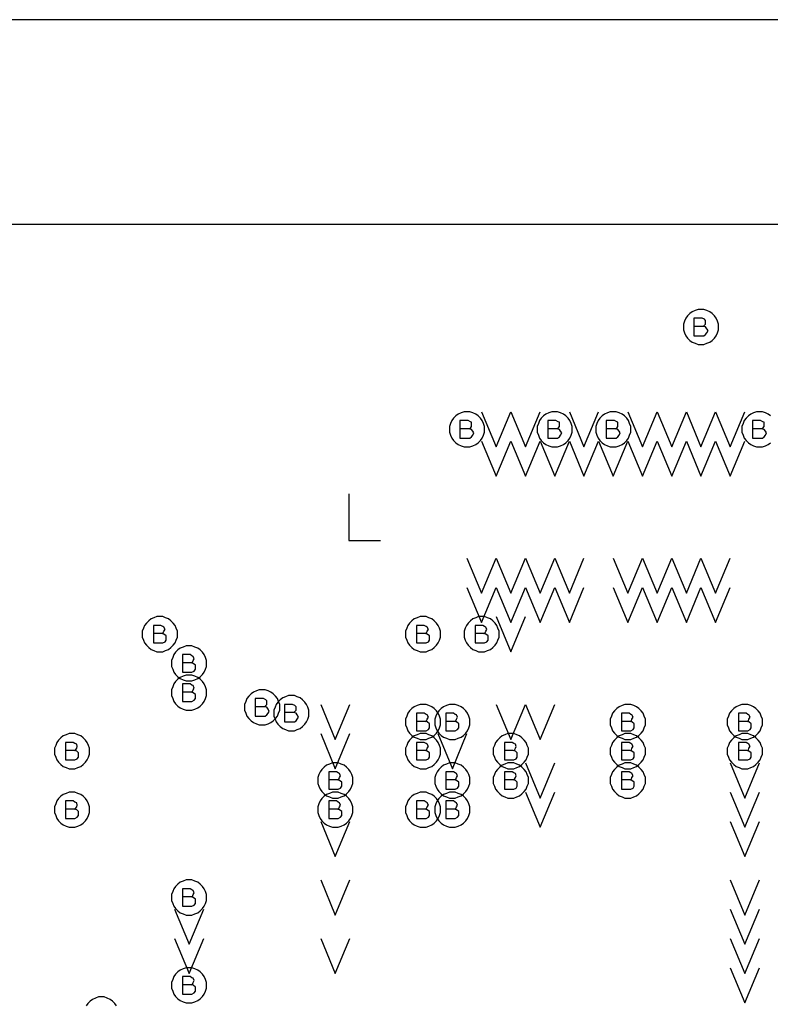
# Model space of a CAD drawing. Extents: x 28 to 61, y 25 to 46.
# Tile 23 of 49: x 36.8 to 38, y 32.8 to 34.5. Entities that reach past the tile are written whole.
import ezdxf

# ---------------------------------------------------------------- set-up
doc = ezdxf.new("R2010")
doc.units = 0
doc.layers.add('RVP8-TX_D_fab_art', color=2, linetype='CONTINUOUS')

msp = doc.modelspace()

# ---------------------------------------------------------------- linework, layer by layer
at = {"layer": 'RVP8-TX_D_fab_art'}
for points in [[(33.23, 29.96), (33.821, 29.96), (33.821, 30.285), (34.835, 30.285), (34.835, 29.96), (35.406, 29.96), (35.406, 30.285), (35.479, 30.285), (35.479, 29.96), (37.306, 29.96), (37.306, 30.285), (37.38, 30.285), (37.38, 29.96), (37.951, 29.96), (37.951, 30.285), (40.105, 30.285), (40.105, 34.51), (33.23, 34.51), (33.23, 29.96)], [(37.96, 33.985), (37.96, 33.99), (37.958, 33.995), (37.956, 34), (37.953, 34.004), (37.949, 34.008), (37.945, 34.011), (37.94, 34.013), (37.935, 34.015), (37.93, 34.015), (37.925, 34.015), (37.92, 34.013), (37.915, 34.011), (37.911, 34.008), (37.907, 34.004), (37.904, 34), (37.902, 33.995), (37.9, 33.99), (37.9, 33.985), (37.9, 33.98), (37.902, 33.975), (37.904, 33.97), (37.907, 33.966), (37.911, 33.962), (37.915, 33.959), (37.92, 33.957), (37.925, 33.955), (37.93, 33.955), (37.935, 33.955), (37.94, 33.957), (37.945, 33.959), (37.949, 33.962), (37.953, 33.966), (37.956, 33.97), (37.958, 33.975), (37.96, 33.98), (37.96, 33.985)], [(37.56, 33.81), (37.56, 33.815), (37.558, 33.82), (37.556, 33.825), (37.553, 33.829), (37.549, 33.833), (37.545, 33.836), (37.54, 33.838), (37.535, 33.84), (37.53, 33.84), (37.525, 33.84), (37.52, 33.838), (37.515, 33.836), (37.511, 33.833), (37.507, 33.829), (37.504, 33.825), (37.502, 33.82), (37.5, 33.815), (37.5, 33.81), (37.5, 33.805), (37.502, 33.8), (37.504, 33.795), (37.507, 33.791), (37.511, 33.787), (37.515, 33.784), (37.52, 33.782), (37.525, 33.78), (37.53, 33.78), (37.535, 33.78), (37.54, 33.782), (37.545, 33.784), (37.549, 33.787), (37.553, 33.791), (37.556, 33.795), (37.558, 33.8), (37.56, 33.805), (37.56, 33.81)], [(37.71, 33.81), (37.71, 33.815), (37.708, 33.82), (37.706, 33.825), (37.703, 33.829), (37.699, 33.833), (37.695, 33.836), (37.69, 33.838), (37.685, 33.84), (37.68, 33.84), (37.675, 33.84), (37.67, 33.838), (37.665, 33.836), (37.661, 33.833), (37.657, 33.829), (37.654, 33.825), (37.652, 33.82), (37.65, 33.815), (37.65, 33.81), (37.65, 33.805), (37.652, 33.8), (37.654, 33.795), (37.657, 33.791), (37.661, 33.787), (37.665, 33.784), (37.67, 33.782), (37.675, 33.78), (37.68, 33.78), (37.685, 33.78), (37.69, 33.782), (37.695, 33.784), (37.699, 33.787), (37.703, 33.791), (37.706, 33.795), (37.708, 33.8), (37.71, 33.805), (37.71, 33.81)], [(37.81, 33.81), (37.81, 33.815), (37.808, 33.82), (37.806, 33.825), (37.803, 33.829), (37.799, 33.833), (37.795, 33.836), (37.79, 33.838), (37.785, 33.84), (37.78, 33.84), (37.775, 33.84), (37.77, 33.838), (37.765, 33.836), (37.761, 33.833), (37.757, 33.829), (37.754, 33.825), (37.752, 33.82), (37.75, 33.815), (37.75, 33.81), (37.75, 33.805), (37.752, 33.8), (37.754, 33.795), (37.757, 33.791), (37.761, 33.787), (37.765, 33.784), (37.77, 33.782), (37.775, 33.78), (37.78, 33.78), (37.785, 33.78), (37.79, 33.782), (37.795, 33.784), (37.799, 33.787), (37.803, 33.791), (37.806, 33.795), (37.808, 33.8), (37.81, 33.805), (37.81, 33.81)], [(37.035, 33.46), (37.035, 33.465), (37.033, 33.47), (37.031, 33.475), (37.028, 33.479), (37.024, 33.483), (37.02, 33.486), (37.015, 33.488), (37.01, 33.49), (37.005, 33.49), (37, 33.49), (36.995, 33.488), (36.99, 33.486), (36.986, 33.483), (36.982, 33.479), (36.979, 33.475), (36.977, 33.47), (36.975, 33.465), (36.975, 33.46), (36.975, 33.455), (36.977, 33.45), (36.979, 33.445), (36.982, 33.441), (36.986, 33.437), (36.99, 33.434), (36.995, 33.432), (37, 33.43), (37.005, 33.43), (37.01, 33.43), (37.015, 33.432), (37.02, 33.434), (37.024, 33.437), (37.028, 33.441), (37.031, 33.445), (37.033, 33.45), (37.035, 33.455), (37.035, 33.46)], [(37.485, 33.46), (37.485, 33.465), (37.483, 33.47), (37.481, 33.475), (37.478, 33.479), (37.474, 33.483), (37.47, 33.486), (37.465, 33.488), (37.46, 33.49), (37.455, 33.49), (37.45, 33.49), (37.445, 33.488), (37.44, 33.486), (37.436, 33.483), (37.432, 33.479), (37.429, 33.475), (37.427, 33.47), (37.425, 33.465), (37.425, 33.46), (37.425, 33.455), (37.427, 33.45), (37.429, 33.445), (37.432, 33.441), (37.436, 33.437), (37.44, 33.434), (37.445, 33.432), (37.45, 33.43), (37.455, 33.43), (37.46, 33.43), (37.465, 33.432), (37.47, 33.434), (37.474, 33.437), (37.478, 33.441), (37.481, 33.445), (37.483, 33.45), (37.485, 33.455), (37.485, 33.46)], [(37.585, 33.46), (37.585, 33.465), (37.583, 33.47), (37.581, 33.475), (37.578, 33.479), (37.574, 33.483), (37.57, 33.486), (37.565, 33.488), (37.56, 33.49), (37.555, 33.49), (37.55, 33.49), (37.545, 33.488), (37.54, 33.486), (37.536, 33.483), (37.532, 33.479), (37.529, 33.475), (37.527, 33.47), (37.525, 33.465), (37.525, 33.46), (37.525, 33.455), (37.527, 33.45), (37.529, 33.445), (37.532, 33.441), (37.536, 33.437), (37.54, 33.434), (37.545, 33.432), (37.55, 33.43), (37.555, 33.43), (37.56, 33.43), (37.565, 33.432), (37.57, 33.434), (37.574, 33.437), (37.578, 33.441), (37.581, 33.445), (37.583, 33.45), (37.585, 33.455), (37.585, 33.46)], [(37.085, 33.41), (37.085, 33.415), (37.083, 33.42), (37.081, 33.425), (37.078, 33.429), (37.074, 33.433), (37.07, 33.436), (37.065, 33.438), (37.06, 33.44), (37.055, 33.44), (37.05, 33.44), (37.045, 33.438), (37.04, 33.436), (37.036, 33.433), (37.032, 33.429), (37.029, 33.425), (37.027, 33.42), (37.025, 33.415), (37.025, 33.41), (37.025, 33.405), (37.027, 33.4), (37.029, 33.395), (37.032, 33.391), (37.036, 33.387), (37.04, 33.384), (37.045, 33.382), (37.05, 33.38), (37.055, 33.38), (37.06, 33.38), (37.065, 33.382), (37.07, 33.384), (37.074, 33.387), (37.078, 33.391), (37.081, 33.395), (37.083, 33.4), (37.085, 33.405), (37.085, 33.41)], [(37.085, 33.36), (37.085, 33.365), (37.083, 33.37), (37.081, 33.375), (37.078, 33.379), (37.074, 33.383), (37.07, 33.386), (37.065, 33.388), (37.06, 33.39), (37.055, 33.39), (37.05, 33.39), (37.045, 33.388), (37.04, 33.386), (37.036, 33.383), (37.032, 33.379), (37.029, 33.375), (37.027, 33.37), (37.025, 33.365), (37.025, 33.36), (37.025, 33.355), (37.027, 33.35), (37.029, 33.345), (37.032, 33.341), (37.036, 33.337), (37.04, 33.334), (37.045, 33.332), (37.05, 33.33), (37.055, 33.33), (37.06, 33.33), (37.065, 33.332), (37.07, 33.334), (37.074, 33.337), (37.078, 33.341), (37.081, 33.345), (37.083, 33.35), (37.085, 33.355), (37.085, 33.36)], [(37.21, 33.335), (37.21, 33.34), (37.208, 33.345), (37.206, 33.35), (37.203, 33.354), (37.199, 33.358), (37.195, 33.361), (37.19, 33.363), (37.185, 33.365), (37.18, 33.365), (37.175, 33.365), (37.17, 33.363), (37.165, 33.361), (37.161, 33.358), (37.157, 33.354), (37.154, 33.35), (37.152, 33.345), (37.15, 33.34), (37.15, 33.335), (37.15, 33.33), (37.152, 33.325), (37.154, 33.32), (37.157, 33.316), (37.161, 33.312), (37.165, 33.309), (37.17, 33.307), (37.175, 33.305), (37.18, 33.305), (37.185, 33.305), (37.19, 33.307), (37.195, 33.309), (37.199, 33.312), (37.203, 33.316), (37.206, 33.32), (37.208, 33.325), (37.21, 33.33), (37.21, 33.335)], [(37.26, 33.325), (37.26, 33.33), (37.258, 33.335), (37.256, 33.34), (37.253, 33.344), (37.249, 33.348), (37.245, 33.351), (37.24, 33.353), (37.235, 33.355), (37.23, 33.355), (37.225, 33.355), (37.22, 33.353), (37.215, 33.351), (37.211, 33.348), (37.207, 33.344), (37.204, 33.34), (37.202, 33.335), (37.2, 33.33), (37.2, 33.325), (37.2, 33.32), (37.202, 33.315), (37.204, 33.31), (37.207, 33.306), (37.211, 33.302), (37.215, 33.299), (37.22, 33.297), (37.225, 33.295), (37.23, 33.295), (37.235, 33.295), (37.24, 33.297), (37.245, 33.299), (37.249, 33.302), (37.253, 33.306), (37.256, 33.31), (37.258, 33.315), (37.26, 33.32), (37.26, 33.325)], [(37.485, 33.31), (37.485, 33.315), (37.483, 33.32), (37.481, 33.325), (37.478, 33.329), (37.474, 33.333), (37.47, 33.336), (37.465, 33.338), (37.46, 33.34), (37.455, 33.34), (37.45, 33.34), (37.445, 33.338), (37.44, 33.336), (37.436, 33.333), (37.432, 33.329), (37.429, 33.325), (37.427, 33.32), (37.425, 33.315), (37.425, 33.31), (37.425, 33.305), (37.427, 33.3), (37.429, 33.295), (37.432, 33.291), (37.436, 33.287), (37.44, 33.284), (37.445, 33.282), (37.45, 33.28), (37.455, 33.28), (37.46, 33.28), (37.465, 33.282), (37.47, 33.284), (37.474, 33.287), (37.478, 33.291), (37.481, 33.295), (37.483, 33.3), (37.485, 33.305), (37.485, 33.31)], [(37.535, 33.31), (37.535, 33.315), (37.533, 33.32), (37.531, 33.325), (37.528, 33.329), (37.524, 33.333), (37.52, 33.336), (37.515, 33.338), (37.51, 33.34), (37.505, 33.34), (37.5, 33.34), (37.495, 33.338), (37.49, 33.336), (37.486, 33.333), (37.482, 33.329), (37.479, 33.325), (37.477, 33.32), (37.475, 33.315), (37.475, 33.31), (37.475, 33.305), (37.477, 33.3), (37.479, 33.295), (37.482, 33.291), (37.486, 33.287), (37.49, 33.284), (37.495, 33.282), (37.5, 33.28), (37.505, 33.28), (37.51, 33.28), (37.515, 33.282), (37.52, 33.284), (37.524, 33.287), (37.528, 33.291), (37.531, 33.295), (37.533, 33.3), (37.535, 33.305), (37.535, 33.31)], [(37.835, 33.31), (37.835, 33.315), (37.833, 33.32), (37.831, 33.325), (37.828, 33.329), (37.824, 33.333), (37.82, 33.336), (37.815, 33.338), (37.81, 33.34), (37.805, 33.34), (37.8, 33.34), (37.795, 33.338), (37.79, 33.336), (37.786, 33.333), (37.782, 33.329), (37.779, 33.325), (37.777, 33.32), (37.775, 33.315), (37.775, 33.31), (37.775, 33.305), (37.777, 33.3), (37.779, 33.295), (37.782, 33.291), (37.786, 33.287), (37.79, 33.284), (37.795, 33.282), (37.8, 33.28), (37.805, 33.28), (37.81, 33.28), (37.815, 33.282), (37.82, 33.284), (37.824, 33.287), (37.828, 33.291), (37.831, 33.295), (37.833, 33.3), (37.835, 33.305), (37.835, 33.31)], [(38.035, 33.31), (38.035, 33.315), (38.033, 33.32), (38.031, 33.325), (38.028, 33.329), (38.024, 33.333), (38.02, 33.336), (38.015, 33.338), (38.01, 33.34), (38.005, 33.34), (38, 33.34), (37.995, 33.338), (37.99, 33.336), (37.986, 33.333), (37.982, 33.329), (37.979, 33.325), (37.977, 33.32), (37.975, 33.315), (37.975, 33.31), (37.975, 33.305), (37.977, 33.3), (37.979, 33.295), (37.982, 33.291), (37.986, 33.287), (37.99, 33.284), (37.995, 33.282), (38, 33.28), (38.005, 33.28), (38.01, 33.28), (38.015, 33.282), (38.02, 33.284), (38.024, 33.287), (38.028, 33.291), (38.031, 33.295), (38.033, 33.3), (38.035, 33.305), (38.035, 33.31)], [(36.885, 33.26), (36.885, 33.265), (36.883, 33.27), (36.881, 33.275), (36.878, 33.279), (36.874, 33.283), (36.87, 33.286), (36.865, 33.288), (36.86, 33.29), (36.855, 33.29), (36.85, 33.29), (36.845, 33.288), (36.84, 33.286), (36.836, 33.283), (36.832, 33.279), (36.829, 33.275), (36.827, 33.27), (36.825, 33.265), (36.825, 33.26), (36.825, 33.255), (36.827, 33.25), (36.829, 33.245), (36.832, 33.241), (36.836, 33.237), (36.84, 33.234), (36.845, 33.232), (36.85, 33.23), (36.855, 33.23), (36.86, 33.23), (36.865, 33.232), (36.87, 33.234), (36.874, 33.237), (36.878, 33.241), (36.881, 33.245), (36.883, 33.25), (36.885, 33.255), (36.885, 33.26)], [(37.485, 33.26), (37.485, 33.265), (37.483, 33.27), (37.481, 33.275), (37.478, 33.279), (37.474, 33.283), (37.47, 33.286), (37.465, 33.288), (37.46, 33.29), (37.455, 33.29), (37.45, 33.29), (37.445, 33.288), (37.44, 33.286), (37.436, 33.283), (37.432, 33.279), (37.429, 33.275), (37.427, 33.27), (37.425, 33.265), (37.425, 33.26), (37.425, 33.255), (37.427, 33.25), (37.429, 33.245), (37.432, 33.241), (37.436, 33.237), (37.44, 33.234), (37.445, 33.232), (37.45, 33.23), (37.455, 33.23), (37.46, 33.23), (37.465, 33.232), (37.47, 33.234), (37.474, 33.237), (37.478, 33.241), (37.481, 33.245), (37.483, 33.25), (37.485, 33.255), (37.485, 33.26)], [(37.635, 33.26), (37.635, 33.265), (37.633, 33.27), (37.631, 33.275), (37.628, 33.279), (37.624, 33.283), (37.62, 33.286), (37.615, 33.288), (37.61, 33.29), (37.605, 33.29), (37.6, 33.29), (37.595, 33.288), (37.59, 33.286), (37.586, 33.283), (37.582, 33.279), (37.579, 33.275), (37.577, 33.27), (37.575, 33.265), (37.575, 33.26), (37.575, 33.255), (37.577, 33.25), (37.579, 33.245), (37.582, 33.241), (37.586, 33.237), (37.59, 33.234), (37.595, 33.232), (37.6, 33.23), (37.605, 33.23), (37.61, 33.23), (37.615, 33.232), (37.62, 33.234), (37.624, 33.237), (37.628, 33.241), (37.631, 33.245), (37.633, 33.25), (37.635, 33.255), (37.635, 33.26)], [(37.835, 33.26), (37.835, 33.265), (37.833, 33.27), (37.831, 33.275), (37.828, 33.279), (37.824, 33.283), (37.82, 33.286), (37.815, 33.288), (37.81, 33.29), (37.805, 33.29), (37.8, 33.29), (37.795, 33.288), (37.79, 33.286), (37.786, 33.283), (37.782, 33.279), (37.779, 33.275), (37.777, 33.27), (37.775, 33.265), (37.775, 33.26), (37.775, 33.255), (37.777, 33.25), (37.779, 33.245), (37.782, 33.241), (37.786, 33.237), (37.79, 33.234), (37.795, 33.232), (37.8, 33.23), (37.805, 33.23), (37.81, 33.23), (37.815, 33.232), (37.82, 33.234), (37.824, 33.237), (37.828, 33.241), (37.831, 33.245), (37.833, 33.25), (37.835, 33.255), (37.835, 33.26)], [(38.035, 33.26), (38.035, 33.265), (38.033, 33.27), (38.031, 33.275), (38.028, 33.279), (38.024, 33.283), (38.02, 33.286), (38.015, 33.288), (38.01, 33.29), (38.005, 33.29), (38, 33.29), (37.995, 33.288), (37.99, 33.286), (37.986, 33.283), (37.982, 33.279), (37.979, 33.275), (37.977, 33.27), (37.975, 33.265), (37.975, 33.26), (37.975, 33.255), (37.977, 33.25), (37.979, 33.245), (37.982, 33.241), (37.986, 33.237), (37.99, 33.234), (37.995, 33.232), (38, 33.23), (38.005, 33.23), (38.01, 33.23), (38.015, 33.232), (38.02, 33.234), (38.024, 33.237), (38.028, 33.241), (38.031, 33.245), (38.033, 33.25), (38.035, 33.255), (38.035, 33.26)], [(37.335, 33.21), (37.335, 33.215), (37.333, 33.22), (37.331, 33.225), (37.328, 33.229), (37.324, 33.233), (37.32, 33.236), (37.315, 33.238), (37.31, 33.24), (37.305, 33.24), (37.3, 33.24), (37.295, 33.238), (37.29, 33.236), (37.286, 33.233), (37.282, 33.229), (37.279, 33.225), (37.277, 33.22), (37.275, 33.215), (37.275, 33.21), (37.275, 33.205), (37.277, 33.2), (37.279, 33.195), (37.282, 33.191), (37.286, 33.187), (37.29, 33.184), (37.295, 33.182), (37.3, 33.18), (37.305, 33.18), (37.31, 33.18), (37.315, 33.182), (37.32, 33.184), (37.324, 33.187), (37.328, 33.191), (37.331, 33.195), (37.333, 33.2), (37.335, 33.205), (37.335, 33.21)], [(37.535, 33.21), (37.535, 33.215), (37.533, 33.22), (37.531, 33.225), (37.528, 33.229), (37.524, 33.233), (37.52, 33.236), (37.515, 33.238), (37.51, 33.24), (37.505, 33.24), (37.5, 33.24), (37.495, 33.238), (37.49, 33.236), (37.486, 33.233), (37.482, 33.229), (37.479, 33.225), (37.477, 33.22), (37.475, 33.215), (37.475, 33.21), (37.475, 33.205), (37.477, 33.2), (37.479, 33.195), (37.482, 33.191), (37.486, 33.187), (37.49, 33.184), (37.495, 33.182), (37.5, 33.18), (37.505, 33.18), (37.51, 33.18), (37.515, 33.182), (37.52, 33.184), (37.524, 33.187), (37.528, 33.191), (37.531, 33.195), (37.533, 33.2), (37.535, 33.205), (37.535, 33.21)], [(37.635, 33.21), (37.635, 33.215), (37.633, 33.22), (37.631, 33.225), (37.628, 33.229), (37.624, 33.233), (37.62, 33.236), (37.615, 33.238), (37.61, 33.24), (37.605, 33.24), (37.6, 33.24), (37.595, 33.238), (37.59, 33.236), (37.586, 33.233), (37.582, 33.229), (37.579, 33.225), (37.577, 33.22), (37.575, 33.215), (37.575, 33.21), (37.575, 33.205), (37.577, 33.2), (37.579, 33.195), (37.582, 33.191), (37.586, 33.187), (37.59, 33.184), (37.595, 33.182), (37.6, 33.18), (37.605, 33.18), (37.61, 33.18), (37.615, 33.182), (37.62, 33.184), (37.624, 33.187), (37.628, 33.191), (37.631, 33.195), (37.633, 33.2), (37.635, 33.205), (37.635, 33.21)], [(37.835, 33.21), (37.835, 33.215), (37.833, 33.22), (37.831, 33.225), (37.828, 33.229), (37.824, 33.233), (37.82, 33.236), (37.815, 33.238), (37.81, 33.24), (37.805, 33.24), (37.8, 33.24), (37.795, 33.238), (37.79, 33.236), (37.786, 33.233), (37.782, 33.229), (37.779, 33.225), (37.777, 33.22), (37.775, 33.215), (37.775, 33.21), (37.775, 33.205), (37.777, 33.2), (37.779, 33.195), (37.782, 33.191), (37.786, 33.187), (37.79, 33.184), (37.795, 33.182), (37.8, 33.18), (37.805, 33.18), (37.81, 33.18), (37.815, 33.182), (37.82, 33.184), (37.824, 33.187), (37.828, 33.191), (37.831, 33.195), (37.833, 33.2), (37.835, 33.205), (37.835, 33.21)], [(36.885, 33.16), (36.885, 33.165), (36.883, 33.17), (36.881, 33.175), (36.878, 33.179), (36.874, 33.183), (36.87, 33.186), (36.865, 33.188), (36.86, 33.19), (36.855, 33.19), (36.85, 33.19), (36.845, 33.188), (36.84, 33.186), (36.836, 33.183), (36.832, 33.179), (36.829, 33.175), (36.827, 33.17), (36.825, 33.165), (36.825, 33.16), (36.825, 33.155), (36.827, 33.15), (36.829, 33.145), (36.832, 33.141), (36.836, 33.137), (36.84, 33.134), (36.845, 33.132), (36.85, 33.13), (36.855, 33.13), (36.86, 33.13), (36.865, 33.132), (36.87, 33.134), (36.874, 33.137), (36.878, 33.141), (36.881, 33.145), (36.883, 33.15), (36.885, 33.155), (36.885, 33.16)], [(37.335, 33.16), (37.335, 33.165), (37.333, 33.17), (37.331, 33.175), (37.328, 33.179), (37.324, 33.183), (37.32, 33.186), (37.315, 33.188), (37.31, 33.19), (37.305, 33.19), (37.3, 33.19), (37.295, 33.188), (37.29, 33.186), (37.286, 33.183), (37.282, 33.179), (37.279, 33.175), (37.277, 33.17), (37.275, 33.165), (37.275, 33.16), (37.275, 33.155), (37.277, 33.15), (37.279, 33.145), (37.282, 33.141), (37.286, 33.137), (37.29, 33.134), (37.295, 33.132), (37.3, 33.13), (37.305, 33.13), (37.31, 33.13), (37.315, 33.132), (37.32, 33.134), (37.324, 33.137), (37.328, 33.141), (37.331, 33.145), (37.333, 33.15), (37.335, 33.155), (37.335, 33.16)], [(37.485, 33.16), (37.485, 33.165), (37.483, 33.17), (37.481, 33.175), (37.478, 33.179), (37.474, 33.183), (37.47, 33.186), (37.465, 33.188), (37.46, 33.19), (37.455, 33.19), (37.45, 33.19), (37.445, 33.188), (37.44, 33.186), (37.436, 33.183), (37.432, 33.179), (37.429, 33.175), (37.427, 33.17), (37.425, 33.165), (37.425, 33.16), (37.425, 33.155), (37.427, 33.15), (37.429, 33.145), (37.432, 33.141), (37.436, 33.137), (37.44, 33.134), (37.445, 33.132), (37.45, 33.13), (37.455, 33.13), (37.46, 33.13), (37.465, 33.132), (37.47, 33.134), (37.474, 33.137), (37.478, 33.141), (37.481, 33.145), (37.483, 33.15), (37.485, 33.155), (37.485, 33.16)], [(37.535, 33.16), (37.535, 33.165), (37.533, 33.17), (37.531, 33.175), (37.528, 33.179), (37.524, 33.183), (37.52, 33.186), (37.515, 33.188), (37.51, 33.19), (37.505, 33.19), (37.5, 33.19), (37.495, 33.188), (37.49, 33.186), (37.486, 33.183), (37.482, 33.179), (37.479, 33.175), (37.477, 33.17), (37.475, 33.165), (37.475, 33.16), (37.475, 33.155), (37.477, 33.15), (37.479, 33.145), (37.482, 33.141), (37.486, 33.137), (37.49, 33.134), (37.495, 33.132), (37.5, 33.13), (37.505, 33.13), (37.51, 33.13), (37.515, 33.132), (37.52, 33.134), (37.524, 33.137), (37.528, 33.141), (37.531, 33.145), (37.533, 33.15), (37.535, 33.155), (37.535, 33.16)], [(37.085, 33.01), (37.085, 33.015), (37.083, 33.02), (37.081, 33.025), (37.078, 33.029), (37.074, 33.033), (37.07, 33.036), (37.065, 33.038), (37.06, 33.04), (37.055, 33.04), (37.05, 33.04), (37.045, 33.038), (37.04, 33.036), (37.036, 33.033), (37.032, 33.029), (37.029, 33.025), (37.027, 33.02), (37.025, 33.015), (37.025, 33.01), (37.025, 33.005), (37.027, 33), (37.029, 32.995), (37.032, 32.991), (37.036, 32.987), (37.04, 32.984), (37.045, 32.982), (37.05, 32.98), (37.055, 32.98), (37.06, 32.98), (37.065, 32.982), (37.07, 32.984), (37.074, 32.987), (37.078, 32.991), (37.081, 32.995), (37.083, 33), (37.085, 33.005), (37.085, 33.01)], [(37.085, 32.86), (37.085, 32.865), (37.083, 32.87), (37.081, 32.875), (37.078, 32.879), (37.074, 32.883), (37.07, 32.886), (37.065, 32.888), (37.06, 32.89), (37.055, 32.89), (37.05, 32.89), (37.045, 32.888), (37.04, 32.886), (37.036, 32.883), (37.032, 32.879), (37.029, 32.875), (37.027, 32.87), (37.025, 32.865), (37.025, 32.86), (37.025, 32.855), (37.027, 32.85), (37.029, 32.845), (37.032, 32.841), (37.036, 32.837), (37.04, 32.834), (37.045, 32.832), (37.05, 32.83), (37.055, 32.83), (37.06, 32.83), (37.065, 32.832), (37.07, 32.834), (37.074, 32.837), (37.078, 32.841), (37.081, 32.845), (37.083, 32.85), (37.085, 32.855), (37.085, 32.86)]]:
    msp.add_lwpolyline(points, close=True, dxfattribs=at)
for points in [[(40.105, 34.16), (33.23, 34.16)], [(37.934, 33.986), (37.936, 33.988), (37.938, 33.99), (37.938, 33.994), (37.938, 33.996), (37.936, 33.998), (37.932, 34), (37.918, 34), (37.918, 33.97), (37.935, 33.97), (37.938, 33.972), (37.94, 33.975), (37.942, 33.979), (37.94, 33.982), (37.938, 33.985), (37.934, 33.986), (37.918, 33.986)], [(37.555, 33.84), (37.58, 33.78), (37.605, 33.84)], [(37.605, 33.84), (37.63, 33.78), (37.655, 33.84)], [(37.705, 33.84), (37.73, 33.78), (37.755, 33.84)], [(37.805, 33.84), (37.83, 33.78), (37.855, 33.84), (37.88, 33.78), (37.905, 33.84), (37.93, 33.78), (37.955, 33.84), (37.98, 33.78), (38.005, 33.84)], [(38.049, 33.833), (38.045, 33.836), (38.04, 33.838), (38.035, 33.84), (38.03, 33.84), (38.025, 33.84), (38.02, 33.838), (38.015, 33.836), (38.011, 33.833), (38.007, 33.829), (38.004, 33.825), (38.002, 33.82), (38, 33.815), (38, 33.81), (38, 33.805), (38.002, 33.8), (38.004, 33.795), (38.007, 33.791), (38.011, 33.787), (38.015, 33.784), (38.02, 33.782), (38.025, 33.78), (38.03, 33.78), (38.035, 33.78), (38.04, 33.782), (38.045, 33.784), (38.049, 33.787)], [(37.534, 33.811), (37.536, 33.812), (37.538, 33.815), (37.538, 33.818), (37.538, 33.822), (37.536, 33.823), (37.532, 33.825), (37.518, 33.825), (37.518, 33.795), (37.535, 33.795), (37.538, 33.797), (37.54, 33.8), (37.542, 33.804), (37.54, 33.807), (37.538, 33.81), (37.534, 33.811), (37.518, 33.811)], [(37.684, 33.811), (37.686, 33.812), (37.688, 33.815), (37.688, 33.818), (37.688, 33.822), (37.686, 33.823), (37.682, 33.825), (37.668, 33.825), (37.668, 33.795), (37.685, 33.795), (37.688, 33.797), (37.69, 33.8), (37.692, 33.804), (37.69, 33.807), (37.688, 33.81), (37.684, 33.811), (37.668, 33.811)], [(37.784, 33.811), (37.786, 33.812), (37.788, 33.815), (37.788, 33.818), (37.788, 33.822), (37.786, 33.823), (37.782, 33.825), (37.768, 33.825), (37.768, 33.795), (37.785, 33.795), (37.788, 33.797), (37.79, 33.8), (37.792, 33.804), (37.79, 33.807), (37.788, 33.81), (37.784, 33.811), (37.768, 33.811)], [(38.034, 33.811), (38.036, 33.812), (38.038, 33.815), (38.038, 33.818), (38.038, 33.822), (38.036, 33.823), (38.032, 33.825), (38.018, 33.825), (38.018, 33.795), (38.035, 33.795), (38.038, 33.797), (38.04, 33.8), (38.042, 33.804), (38.04, 33.807), (38.038, 33.81), (38.034, 33.811), (38.018, 33.811)], [(37.555, 33.79), (37.58, 33.73), (37.605, 33.79)], [(37.605, 33.79), (37.63, 33.73), (37.655, 33.79)], [(37.655, 33.79), (37.68, 33.73), (37.705, 33.79)], [(37.705, 33.79), (37.73, 33.73), (37.755, 33.79)], [(37.755, 33.79), (37.78, 33.73), (37.805, 33.79)], [(37.805, 33.79), (37.83, 33.73), (37.855, 33.79)], [(37.855, 33.79), (37.88, 33.73), (37.905, 33.79)], [(37.905, 33.79), (37.93, 33.73), (37.955, 33.79)], [(37.955, 33.79), (37.98, 33.73), (38.005, 33.79)], [(37.328, 33.7), (37.328, 33.62), (37.382, 33.62)], [(37.53, 33.59), (37.555, 33.53), (37.58, 33.59)], [(37.58, 33.59), (37.605, 33.53), (37.63, 33.59)], [(37.63, 33.59), (37.655, 33.53), (37.68, 33.59)], [(37.68, 33.59), (37.705, 33.53), (37.73, 33.59)], [(37.78, 33.59), (37.805, 33.53), (37.83, 33.59)], [(37.83, 33.59), (37.855, 33.53), (37.88, 33.59), (37.905, 33.53), (37.93, 33.59), (37.955, 33.53), (37.98, 33.59)], [(37.53, 33.54), (37.555, 33.48), (37.58, 33.54)], [(37.58, 33.54), (37.605, 33.48), (37.63, 33.54), (37.655, 33.48), (37.68, 33.54), (37.705, 33.48), (37.73, 33.54)], [(37.78, 33.54), (37.805, 33.48), (37.83, 33.54)], [(37.83, 33.54), (37.855, 33.48), (37.88, 33.54)], [(37.88, 33.54), (37.905, 33.48), (37.93, 33.54)], [(37.93, 33.54), (37.955, 33.48), (37.98, 33.54)], [(37.58, 33.49), (37.605, 33.43), (37.63, 33.49)], [(37.009, 33.461), (37.011, 33.462), (37.012, 33.465), (37.014, 33.468), (37.012, 33.472), (37.01, 33.473), (37.007, 33.475), (36.994, 33.475), (36.994, 33.445), (37.01, 33.445), (37.014, 33.447), (37.016, 33.45), (37.016, 33.454), (37.016, 33.457), (37.012, 33.46), (37.009, 33.461), (36.994, 33.461)], [(37.459, 33.461), (37.461, 33.462), (37.462, 33.465), (37.464, 33.468), (37.462, 33.472), (37.46, 33.473), (37.457, 33.475), (37.444, 33.475), (37.444, 33.445), (37.46, 33.445), (37.464, 33.447), (37.466, 33.45), (37.466, 33.454), (37.466, 33.457), (37.462, 33.46), (37.459, 33.461), (37.444, 33.461)], [(37.559, 33.461), (37.561, 33.462), (37.562, 33.465), (37.564, 33.468), (37.562, 33.472), (37.56, 33.473), (37.557, 33.475), (37.544, 33.475), (37.544, 33.445), (37.56, 33.445), (37.564, 33.447), (37.566, 33.45), (37.566, 33.454), (37.566, 33.457), (37.562, 33.46), (37.559, 33.461), (37.544, 33.461)], [(37.059, 33.411), (37.061, 33.412), (37.062, 33.415), (37.064, 33.418), (37.062, 33.422), (37.06, 33.423), (37.057, 33.425), (37.044, 33.425), (37.044, 33.395), (37.06, 33.395), (37.064, 33.397), (37.066, 33.4), (37.066, 33.404), (37.066, 33.407), (37.062, 33.41), (37.059, 33.411), (37.044, 33.411)], [(37.059, 33.361), (37.061, 33.362), (37.062, 33.365), (37.064, 33.368), (37.062, 33.372), (37.06, 33.373), (37.057, 33.375), (37.044, 33.375), (37.044, 33.345), (37.06, 33.345), (37.064, 33.347), (37.066, 33.35), (37.066, 33.354), (37.066, 33.357), (37.062, 33.36), (37.059, 33.361), (37.044, 33.361)], [(37.184, 33.336), (37.186, 33.338), (37.188, 33.34), (37.188, 33.344), (37.188, 33.346), (37.186, 33.348), (37.182, 33.35), (37.168, 33.35), (37.168, 33.32), (37.185, 33.32), (37.188, 33.322), (37.19, 33.325), (37.192, 33.328), (37.19, 33.332), (37.188, 33.335), (37.184, 33.336), (37.168, 33.336)], [(37.234, 33.326), (37.236, 33.328), (37.238, 33.33), (37.238, 33.334), (37.238, 33.336), (37.236, 33.338), (37.232, 33.34), (37.218, 33.34), (37.218, 33.31), (37.235, 33.31), (37.238, 33.312), (37.24, 33.315), (37.242, 33.318), (37.24, 33.322), (37.238, 33.325), (37.234, 33.326), (37.218, 33.326)], [(37.28, 33.34), (37.305, 33.28), (37.33, 33.34)], [(37.58, 33.34), (37.605, 33.28), (37.63, 33.34), (37.655, 33.28), (37.68, 33.34)], [(37.459, 33.311), (37.461, 33.312), (37.462, 33.315), (37.464, 33.318), (37.462, 33.322), (37.46, 33.323), (37.457, 33.325), (37.444, 33.325), (37.444, 33.295), (37.46, 33.295), (37.464, 33.297), (37.466, 33.3), (37.466, 33.304), (37.466, 33.307), (37.462, 33.31), (37.459, 33.311), (37.444, 33.311)], [(37.509, 33.311), (37.511, 33.312), (37.512, 33.315), (37.514, 33.318), (37.512, 33.322), (37.51, 33.323), (37.507, 33.325), (37.494, 33.325), (37.494, 33.295), (37.51, 33.295), (37.514, 33.297), (37.516, 33.3), (37.516, 33.304), (37.516, 33.307), (37.512, 33.31), (37.509, 33.311), (37.494, 33.311)], [(37.809, 33.311), (37.811, 33.312), (37.812, 33.315), (37.814, 33.318), (37.812, 33.322), (37.81, 33.323), (37.807, 33.325), (37.794, 33.325), (37.794, 33.295), (37.81, 33.295), (37.814, 33.297), (37.816, 33.3), (37.816, 33.304), (37.816, 33.307), (37.812, 33.31), (37.809, 33.311), (37.794, 33.311)], [(38.009, 33.311), (38.011, 33.312), (38.012, 33.315), (38.014, 33.318), (38.012, 33.322), (38.01, 33.323), (38.007, 33.325), (37.994, 33.325), (37.994, 33.295), (38.01, 33.295), (38.014, 33.297), (38.016, 33.3), (38.016, 33.304), (38.016, 33.307), (38.012, 33.31), (38.009, 33.311), (37.994, 33.311)], [(37.28, 33.29), (37.305, 33.23), (37.33, 33.29)], [(37.48, 33.29), (37.505, 33.23), (37.53, 33.29)], [(36.859, 33.261), (36.861, 33.262), (36.863, 33.265), (36.864, 33.268), (36.863, 33.272), (36.86, 33.273), (36.857, 33.275), (36.844, 33.275), (36.844, 33.245), (36.86, 33.245), (36.864, 33.247), (36.866, 33.25), (36.866, 33.254), (36.866, 33.257), (36.863, 33.26), (36.859, 33.261), (36.844, 33.261)], [(37.459, 33.261), (37.461, 33.262), (37.462, 33.265), (37.464, 33.268), (37.462, 33.272), (37.46, 33.273), (37.457, 33.275), (37.444, 33.275), (37.444, 33.245), (37.46, 33.245), (37.464, 33.247), (37.466, 33.25), (37.466, 33.254), (37.466, 33.257), (37.462, 33.26), (37.459, 33.261), (37.444, 33.261)], [(37.609, 33.261), (37.611, 33.262), (37.613, 33.265), (37.614, 33.268), (37.613, 33.272), (37.61, 33.273), (37.607, 33.275), (37.594, 33.275), (37.594, 33.245), (37.61, 33.245), (37.614, 33.247), (37.616, 33.25), (37.616, 33.254), (37.616, 33.257), (37.613, 33.26), (37.609, 33.261), (37.594, 33.261)], [(37.809, 33.261), (37.811, 33.262), (37.812, 33.265), (37.814, 33.268), (37.812, 33.272), (37.81, 33.273), (37.807, 33.275), (37.794, 33.275), (37.794, 33.245), (37.81, 33.245), (37.814, 33.247), (37.816, 33.25), (37.816, 33.254), (37.816, 33.257), (37.812, 33.26), (37.809, 33.261), (37.794, 33.261)], [(38.009, 33.261), (38.011, 33.262), (38.012, 33.265), (38.014, 33.268), (38.012, 33.272), (38.01, 33.273), (38.007, 33.275), (37.994, 33.275), (37.994, 33.245), (38.01, 33.245), (38.014, 33.247), (38.016, 33.25), (38.016, 33.254), (38.016, 33.257), (38.012, 33.26), (38.009, 33.261), (37.994, 33.261)], [(37.63, 33.24), (37.655, 33.18), (37.68, 33.24)], [(37.98, 33.24), (38.005, 33.18), (38.03, 33.24)], [(37.309, 33.211), (37.311, 33.212), (37.312, 33.215), (37.314, 33.218), (37.312, 33.222), (37.31, 33.223), (37.307, 33.225), (37.294, 33.225), (37.294, 33.195), (37.31, 33.195), (37.314, 33.197), (37.316, 33.2), (37.316, 33.204), (37.316, 33.207), (37.312, 33.21), (37.309, 33.211), (37.294, 33.211)], [(37.509, 33.211), (37.511, 33.212), (37.512, 33.215), (37.514, 33.218), (37.512, 33.222), (37.51, 33.223), (37.507, 33.225), (37.494, 33.225), (37.494, 33.195), (37.51, 33.195), (37.514, 33.197), (37.516, 33.2), (37.516, 33.204), (37.516, 33.207), (37.512, 33.21), (37.509, 33.211), (37.494, 33.211)], [(37.609, 33.211), (37.611, 33.212), (37.613, 33.215), (37.614, 33.218), (37.613, 33.222), (37.61, 33.223), (37.607, 33.225), (37.594, 33.225), (37.594, 33.195), (37.61, 33.195), (37.614, 33.197), (37.616, 33.2), (37.616, 33.204), (37.616, 33.207), (37.613, 33.21), (37.609, 33.211), (37.594, 33.211)], [(37.809, 33.211), (37.811, 33.212), (37.812, 33.215), (37.814, 33.218), (37.812, 33.222), (37.81, 33.223), (37.807, 33.225), (37.794, 33.225), (37.794, 33.195), (37.81, 33.195), (37.814, 33.197), (37.816, 33.2), (37.816, 33.204), (37.816, 33.207), (37.812, 33.21), (37.809, 33.211), (37.794, 33.211)], [(37.63, 33.19), (37.655, 33.13), (37.68, 33.19)], [(37.98, 33.19), (38.005, 33.13), (38.03, 33.19)], [(36.859, 33.161), (36.861, 33.162), (36.863, 33.165), (36.864, 33.168), (36.863, 33.172), (36.86, 33.173), (36.857, 33.175), (36.844, 33.175), (36.844, 33.145), (36.86, 33.145), (36.864, 33.147), (36.866, 33.15), (36.866, 33.154), (36.866, 33.157), (36.863, 33.16), (36.859, 33.161), (36.844, 33.161)], [(37.309, 33.161), (37.311, 33.162), (37.312, 33.165), (37.314, 33.168), (37.312, 33.172), (37.31, 33.173), (37.307, 33.175), (37.294, 33.175), (37.294, 33.145), (37.31, 33.145), (37.314, 33.147), (37.316, 33.15), (37.316, 33.154), (37.316, 33.157), (37.312, 33.16), (37.309, 33.161), (37.294, 33.161)], [(37.459, 33.161), (37.461, 33.162), (37.462, 33.165), (37.464, 33.168), (37.462, 33.172), (37.46, 33.173), (37.457, 33.175), (37.444, 33.175), (37.444, 33.145), (37.46, 33.145), (37.464, 33.147), (37.466, 33.15), (37.466, 33.154), (37.466, 33.157), (37.462, 33.16), (37.459, 33.161), (37.444, 33.161)], [(37.509, 33.161), (37.511, 33.162), (37.512, 33.165), (37.514, 33.168), (37.512, 33.172), (37.51, 33.173), (37.507, 33.175), (37.494, 33.175), (37.494, 33.145), (37.51, 33.145), (37.514, 33.147), (37.516, 33.15), (37.516, 33.154), (37.516, 33.157), (37.512, 33.16), (37.509, 33.161), (37.494, 33.161)], [(37.28, 33.14), (37.305, 33.08), (37.33, 33.14)], [(37.98, 33.14), (38.005, 33.08), (38.03, 33.14)], [(37.28, 33.04), (37.305, 32.98), (37.33, 33.04)], [(37.98, 33.04), (38.005, 32.98), (38.03, 33.04)], [(37.059, 33.011), (37.061, 33.012), (37.062, 33.015), (37.064, 33.018), (37.062, 33.022), (37.06, 33.023), (37.057, 33.025), (37.044, 33.025), (37.044, 32.995), (37.06, 32.995), (37.064, 32.997), (37.066, 33), (37.066, 33.004), (37.066, 33.007), (37.062, 33.01), (37.059, 33.011), (37.044, 33.011)], [(37.03, 32.99), (37.055, 32.93), (37.08, 32.99)], [(37.98, 32.99), (38.005, 32.93), (38.03, 32.99)], [(37.03, 32.94), (37.055, 32.88), (37.08, 32.94)], [(37.28, 32.94), (37.305, 32.88), (37.33, 32.94)], [(37.98, 32.94), (38.005, 32.88), (38.03, 32.94)], [(37.98, 32.89), (38.005, 32.83), (38.03, 32.89)], [(37.059, 32.861), (37.061, 32.862), (37.062, 32.865), (37.064, 32.868), (37.062, 32.872), (37.06, 32.873), (37.057, 32.875), (37.044, 32.875), (37.044, 32.845), (37.06, 32.845), (37.064, 32.847), (37.066, 32.85), (37.066, 32.854), (37.066, 32.857), (37.062, 32.86), (37.059, 32.861), (37.044, 32.861)], [(36.931, 32.825), (36.928, 32.829), (36.924, 32.833), (36.92, 32.836), (36.915, 32.838), (36.91, 32.84), (36.905, 32.84), (36.9, 32.84), (36.895, 32.838), (36.89, 32.836), (36.886, 32.833), (36.882, 32.829), (36.879, 32.825)]]:
    msp.add_lwpolyline(points, dxfattribs=at)

doc.saveas('drawing.dxf')
